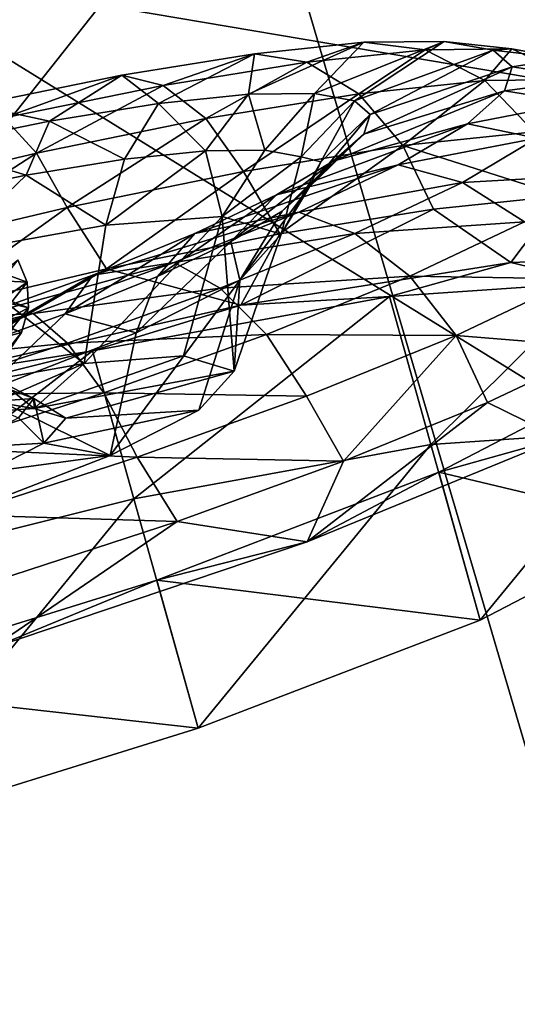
# Model space of a CAD drawing. Header units: metres. Extents: x 0 to 1501, y -1015 to 0.
# Tile 21 of 107: x 589 to 605, y -849 to -817. Entities that reach past the tile are written whole.
import ezdxf

# ---------------------------------------------------------------- set-up
doc = ezdxf.new("R2010")
doc.units = ezdxf.units.M

msp = doc.modelspace()

# ---------------------------------------------------------------- linework, layer by layer
at = {"layer": 'None'}
for points in [[(444.021667, -785.810974, -406), (596.305847, -810.727783, -406), (534.056763, -827.713196, -406)], [(596.305847, -810.727783, -406), (658.044983, -791.21698, -406), (609.920959, -856.970642, -63)], [(637.452881, -799.098999, -377.175201), (583.468262, -815.510742, -377.175201), (680.171204, -831.849976, -60)], [(534.056763, -827.713196, -406), (596.305847, -810.727783, -406), (545.818115, -874.461914, -63)], [(596.305847, -810.727783, -406), (609.920959, -856.970642, -63), (545.818115, -874.461914, -63)], [(680.171204, -831.849976, -60), (583.468262, -815.510742, -377.175201), (634.211792, -846.890869, -60)], [(583.468262, -815.510742, -377.175201), (587.836914, -860.597473, -60), (634.211792, -846.890869, -60)], [(587.836914, -860.597473, -60), (669.918152, -920.12439, -60), (634.211792, -846.890869, -60)]]:
    msp.add_3dface(points, dxfattribs=at)
at = {"layer": 'None012310'}
for points in [[(599.942627, -818.073425, -262.777771), (596.218689, -819.747681, -260.197418), (598.342529, -819.72467, -256.276459)], [(596.218689, -819.747681, -260.197418), (599.942627, -818.073425, -262.777771), (596.412842, -818.44043, -267.04187)], [(596.412842, -818.44043, -267.04187), (599.942627, -818.073425, -262.777771), (598.09845, -818.713257, -268.707397)], [(599.942627, -818.073425, -262.777771), (601.915466, -818.316345, -264.096344), (598.09845, -818.713257, -268.707397)], [(598.342529, -819.72467, -256.276459), (599.63623, -819.956787, -252.201904), (602.529968, -818.045349, -258.00119)], [(602.529968, -818.045349, -258.00119), (599.942627, -818.073425, -262.777771), (598.342529, -819.72467, -256.276459)], [(599.63623, -819.956787, -252.201904), (604.106018, -818.328125, -253.03746), (602.529968, -818.045349, -258.00119)], [(601.915466, -818.316345, -264.096344), (599.942627, -818.073425, -262.777771), (602.529968, -818.045349, -258.00119)], [(604.713379, -818.286011, -258.931091), (601.915466, -818.316345, -264.096344), (602.529968, -818.045349, -258.00119)], [(602.529968, -818.045349, -258.00119), (604.106018, -818.328125, -253.03746), (604.713379, -818.286011, -258.931091)], [(598.09845, -818.713257, -268.707397), (601.915466, -818.316345, -264.096344), (599.774292, -819.732849, -270.260529)], [(599.63623, -819.956787, -252.201904), (600.142639, -820.39624, -248.218597), (604.106018, -818.328125, -253.03746)], [(601.915466, -818.316345, -264.096344), (603.839417, -819.310181, -265.349762), (599.774292, -819.732849, -270.260529)], [(600.142639, -820.39624, -248.218597), (604.722961, -818.863464, -248.184921), (604.106018, -818.328125, -253.03746)], [(603.839417, -819.310181, -265.349762), (601.915466, -818.316345, -264.096344), (604.713379, -818.286011, -258.931091)], [(606.819153, -819.277893, -259.848755), (603.839417, -819.310181, -265.349762), (604.713379, -818.286011, -258.931091)], [(604.106018, -818.328125, -253.03746), (606.417603, -818.591736, -253.563477), (604.713379, -818.286011, -258.931091)], [(604.106018, -818.328125, -253.03746), (604.722961, -818.863464, -248.184921), (606.417603, -818.591736, -253.563477)], [(604.713379, -818.286011, -258.931091), (606.417603, -818.591736, -253.563477), (606.819153, -819.277893, -259.848755)], [(593.321167, -820.049011, -263.697662), (596.412842, -818.44043, -267.04187), (592.135254, -819.13385, -270.505707)], [(592.135254, -819.13385, -270.505707), (596.412842, -818.44043, -267.04187), (593.472778, -819.463074, -272.453094)], [(593.321167, -820.049011, -263.697662), (596.218689, -819.747681, -260.197418), (596.412842, -818.44043, -267.04187)], [(596.412842, -818.44043, -267.04187), (598.09845, -818.713257, -268.707397), (593.472778, -819.463074, -272.453094)], [(593.472778, -819.463074, -272.453094), (598.09845, -818.713257, -268.707397), (594.847961, -820.531433, -274.249695)], [(598.09845, -818.713257, -268.707397), (599.774292, -819.732849, -270.260529), (594.847961, -820.531433, -274.249695)], [(604.722961, -818.863464, -248.184921), (607.366577, -819.256775, -248.338425), (606.417603, -818.591736, -253.563477)], [(604.474121, -819.641479, -243.332367), (604.722961, -818.863464, -248.184921), (599.938416, -821.034851, -244.235306)], [(604.722961, -818.863464, -248.184921), (600.142639, -820.39624, -248.218597), (599.938416, -821.034851, -244.235306)], [(607.366577, -819.256775, -248.338425), (604.722961, -818.863464, -248.184921), (604.474121, -819.641479, -243.332367)], [(589.809814, -820.618164, -266.541016), (592.135254, -819.13385, -270.505707), (587.396851, -820.10083, -272.980286)], [(587.396851, -820.10083, -272.980286), (592.135254, -819.13385, -270.505707), (588.348816, -820.508728, -275.129028)], [(592.135254, -819.13385, -270.505707), (593.472778, -819.463074, -272.453094), (588.348816, -820.508728, -275.129028)], [(589.809814, -820.618164, -266.541016), (593.321167, -820.049011, -263.697662), (592.135254, -819.13385, -270.505707)], [(599.774292, -819.732849, -270.260529), (603.839417, -819.310181, -265.349762), (601.193665, -821.404541, -271.465149)], [(603.839417, -819.310181, -265.349762), (605.428528, -820.964233, -266.349365), (601.193665, -821.404541, -271.465149)], [(605.428528, -820.964233, -266.349365), (603.839417, -819.310181, -265.349762), (606.819153, -819.277893, -259.848755)], [(606.815674, -820.011963, -243.06868), (607.366577, -819.256775, -248.338425), (604.474121, -819.641479, -243.332367)], [(588.348816, -820.508728, -275.129028), (593.472778, -819.463074, -272.453094), (589.39093, -821.645081, -277.099548)], [(593.472778, -819.463074, -272.453094), (594.847961, -820.531433, -274.249695), (589.39093, -821.645081, -277.099548)], [(603.274658, -820.702148, -238.368652), (604.474121, -819.641479, -243.332367), (598.953796, -821.905518, -240.160751)], [(604.474121, -819.641479, -243.332367), (599.938416, -821.034851, -244.235306), (598.953796, -821.905518, -240.160751)], [(606.815674, -820.011963, -243.06868), (604.474121, -819.641479, -243.332367), (603.274658, -820.702148, -238.368652)], [(594.835999, -821.572327, -259.187805), (596.218689, -819.747681, -260.197418), (593.321167, -820.049011, -263.697662)], [(596.218689, -819.747681, -260.197418), (594.835999, -821.572327, -259.187805), (596.750549, -821.551575, -255.653336)], [(594.847961, -820.531433, -274.249695), (599.774292, -819.732849, -270.260529), (596.061707, -822.23645, -275.62085)], [(599.774292, -819.732849, -270.260529), (601.193665, -821.404541, -271.465149), (596.061707, -822.23645, -275.62085)], [(598.342529, -819.72467, -256.276459), (596.218689, -819.747681, -260.197418), (596.750549, -821.551575, -255.653336)], [(596.750549, -821.551575, -255.653336), (597.916687, -821.760803, -251.980423), (598.342529, -819.72467, -256.276459)], [(597.916687, -821.760803, -251.980423), (599.63623, -819.956787, -252.201904), (598.342529, -819.72467, -256.276459)], [(597.916687, -821.760803, -251.980423), (598.551392, -821.922485, -248.364792), (599.63623, -819.956787, -252.201904)], [(598.551392, -821.922485, -248.364792), (600.142639, -820.39624, -248.218597), (599.63623, -819.956787, -252.201904)], [(585.920227, -821.411926, -268.572327), (589.809814, -820.618164, -266.541016), (587.396851, -820.10083, -272.980286)], [(592.224121, -821.843933, -262.343048), (593.321167, -820.049011, -263.697662), (589.809814, -820.618164, -266.541016)], [(592.224121, -821.843933, -262.343048), (594.835999, -821.572327, -259.187805), (593.321167, -820.049011, -263.697662)], [(605.518677, -821.158997, -237.70108), (606.815674, -820.011963, -243.06868), (603.274658, -820.702148, -238.368652)], [(589.39093, -821.645081, -277.099548), (583.770142, -822.980652, -278.743164), (588.348816, -820.508728, -275.129028)], [(589.058899, -822.356995, -264.906128), (589.809814, -820.618164, -266.541016), (585.920227, -821.411926, -268.572327)], [(589.058899, -822.356995, -264.906128), (592.224121, -821.843933, -262.343048), (589.809814, -820.618164, -266.541016)], [(589.39093, -821.645081, -277.099548), (594.847961, -820.531433, -274.249695), (590.376892, -823.396606, -278.589691)], [(594.847961, -820.531433, -274.249695), (596.061707, -822.23645, -275.62085), (590.376892, -823.396606, -278.589691)], [(599.938416, -821.034851, -244.235306), (600.142639, -820.39624, -248.218597), (598.189087, -822.732605, -244.799088)], [(600.142639, -820.39624, -248.218597), (598.551392, -821.922485, -248.364792), (598.189087, -822.732605, -244.799088)], [(601.049683, -822.02301, -233.592056), (603.274658, -820.702148, -238.368652), (597.12738, -822.989746, -236.239792)], [(603.274658, -820.702148, -238.368652), (598.953796, -821.905518, -240.160751), (597.12738, -822.989746, -236.239792)], [(605.518677, -821.158997, -237.70108), (603.274658, -820.702148, -238.368652), (601.049683, -822.02301, -233.592056)], [(598.953796, -821.905518, -240.160751), (599.938416, -821.034851, -244.235306), (597.301575, -823.517456, -241.12616)], [(599.938416, -821.034851, -244.235306), (598.189087, -822.732605, -244.799088), (597.301575, -823.517456, -241.12616)], [(603.11261, -822.58728, -232.535812), (605.518677, -821.158997, -237.70108), (601.049683, -822.02301, -233.592056)], [(601.193665, -821.404541, -271.465149), (605.428528, -820.964233, -266.349365), (606.303284, -823.019409, -267.247955)], [(607.676758, -822.337585, -237.238846), (605.518677, -821.158997, -237.70108), (603.11261, -822.58728, -232.535812)], [(585.552673, -823.072571, -266.737213), (589.058899, -822.356995, -264.906128), (585.920227, -821.411926, -268.572327)], [(592.224121, -821.843933, -262.343048), (591.626221, -823.972168, -261.446991), (594.835999, -821.572327, -259.187805)], [(591.626221, -823.972168, -261.446991), (595.368469, -823.686584, -256.216705), (594.835999, -821.572327, -259.187805)], [(594.835999, -821.572327, -259.187805), (595.368469, -823.686584, -256.216705), (596.750549, -821.551575, -255.653336)], [(595.368469, -823.686584, -256.216705), (597.916687, -821.760803, -251.980423), (596.750549, -821.551575, -255.653336)], [(596.061707, -822.23645, -275.62085), (601.193665, -821.404541, -271.465149), (597.230591, -824.251709, -276.228333)], [(597.230591, -824.251709, -276.228333), (601.193665, -821.404541, -271.465149), (602.180176, -823.455139, -272.180389)], [(601.193665, -821.404541, -271.465149), (606.303284, -823.019409, -267.247955), (602.180176, -823.455139, -272.180389)], [(584.521423, -824.787964, -280.301941), (583.770142, -822.980652, -278.743164), (589.39093, -821.645081, -277.099548)], [(590.376892, -823.396606, -278.589691), (584.521423, -824.787964, -280.301941), (589.39093, -821.645081, -277.099548)], [(591.626221, -823.972168, -261.446991), (592.224121, -821.843933, -262.343048), (589.058899, -822.356995, -264.906128)], [(595.368469, -823.686584, -256.216705), (597.273438, -824.259583, -248.632584), (597.916687, -821.760803, -251.980423)], [(597.12738, -822.989746, -236.239792), (598.953796, -821.905518, -240.160751), (595.655212, -824.494812, -237.591705)], [(598.953796, -821.905518, -240.160751), (597.301575, -823.517456, -241.12616), (595.655212, -824.494812, -237.591705)], [(597.273438, -824.259583, -248.632584), (598.551392, -821.922485, -248.364792), (597.916687, -821.760803, -251.980423)], [(597.843384, -823.544067, -229.327957), (601.049683, -822.02301, -233.592056), (594.495422, -824.238403, -232.739532)], [(601.049683, -822.02301, -233.592056), (597.12738, -822.989746, -236.239792), (594.495422, -824.238403, -232.739532)], [(598.189087, -822.732605, -244.799088), (598.551392, -821.922485, -248.364792), (597.273438, -824.259583, -248.632584)], [(603.11261, -822.58728, -232.535812), (601.049683, -822.02301, -233.592056), (597.843384, -823.544067, -229.327957)], [(586.402283, -824.904419, -265.091583), (589.058899, -822.356995, -264.906128), (585.552673, -823.072571, -266.737213)], [(586.402283, -824.904419, -265.091583), (591.626221, -823.972168, -261.446991), (589.058899, -822.356995, -264.906128)], [(590.376892, -823.396606, -278.589691), (596.061707, -822.23645, -275.62085), (591.644653, -825.378357, -279.236237)], [(591.644653, -825.378357, -279.236237), (596.061707, -822.23645, -275.62085), (597.230591, -824.251709, -276.228333)], [(605.11438, -823.858704, -231.737839), (607.676758, -822.337585, -237.238846), (603.11261, -822.58728, -232.535812)], [(597.301575, -823.517456, -241.12616), (598.189087, -822.732605, -244.799088), (595.943848, -825.739258, -241.048477)], [(595.943848, -825.739258, -241.048477), (598.189087, -822.732605, -244.799088), (597.273438, -824.259583, -248.632584)], [(599.645386, -824.232178, -227.924744), (603.11261, -822.58728, -232.535812), (597.843384, -823.544067, -229.327957)], [(605.11438, -823.858704, -231.737839), (603.11261, -822.58728, -232.535812), (599.645386, -824.232178, -227.924744)], [(594.495422, -824.238403, -232.739532), (597.12738, -822.989746, -236.239792), (593.282654, -825.620361, -234.436462)], [(597.12738, -822.989746, -236.239792), (595.655212, -824.494812, -237.591705), (593.282654, -825.620361, -234.436462)], [(602.180176, -823.455139, -272.180389), (606.303284, -823.019409, -267.247955), (604.673584, -825.172913, -270.372528)], [(604.673584, -825.172913, -270.372528), (606.303284, -823.019409, -267.247955), (610.540771, -824.957214, -260.582703)], [(584.521423, -824.787964, -280.301941), (590.376892, -823.396606, -278.589691), (585.637207, -826.791931, -281.08847)], [(585.637207, -826.791931, -281.08847), (590.376892, -823.396606, -278.589691), (591.644653, -825.378357, -279.236237)], [(595.977722, -826.549744, -277.638794), (597.230591, -824.251709, -276.228333), (602.180176, -823.455139, -272.180389)], [(595.977722, -826.549744, -277.638794), (602.180176, -823.455139, -272.180389), (604.673584, -825.172913, -270.372528)], [(594.130005, -828.18042, -255.644318), (595.368469, -823.686584, -256.216705), (590.924927, -828.424438, -260.127502)], [(595.368469, -823.686584, -256.216705), (591.626221, -823.972168, -261.446991), (590.924927, -828.424438, -260.127502)], [(594.495422, -824.238403, -232.739532), (591.199768, -825.577148, -229.896179), (597.843384, -823.544067, -229.327957)], [(591.199768, -825.577148, -229.896179), (593.828552, -825.174988, -225.86412), (597.843384, -823.544067, -229.327957)], [(597.843384, -823.544067, -229.327957), (593.828552, -825.174988, -225.86412), (599.645386, -824.232178, -227.924744)], [(594.130005, -828.18042, -255.644318), (595.753052, -828.670227, -249.171783), (595.368469, -823.686584, -256.216705)], [(595.753052, -828.670227, -249.171783), (597.273438, -824.259583, -248.632584), (595.368469, -823.686584, -256.216705)], [(595.655212, -824.494812, -237.591705), (597.301575, -823.517456, -241.12616), (595.943848, -825.739258, -241.048477)], [(590.924927, -828.424438, -260.127502), (591.626221, -823.972168, -261.446991), (586.402283, -824.904419, -265.091583)], [(601.421753, -825.610535, -226.827072), (605.11438, -823.858704, -231.737839), (599.645386, -824.232178, -227.924744)], [(606.756714, -825.702637, -231.334183), (605.11438, -823.858704, -231.737839), (601.421753, -825.610535, -226.827072)], [(593.282654, -825.620361, -234.436462), (590.31189, -826.827209, -231.873367), (594.495422, -824.238403, -232.739532)], [(590.31189, -826.827209, -231.873367), (591.199768, -825.577148, -229.896179), (594.495422, -824.238403, -232.739532)], [(591.644653, -825.378357, -279.236237), (597.230591, -824.251709, -276.228333), (595.977722, -826.549744, -277.638794)], [(593.828552, -825.174988, -225.86412), (595.303894, -825.995789, -224.179062), (599.645386, -824.232178, -227.924744)], [(599.645386, -824.232178, -227.924744), (595.303894, -825.995789, -224.179062), (601.421753, -825.610535, -226.827072)], [(597.273438, -824.259583, -248.632584), (595.753052, -828.670227, -249.171783), (595.943848, -825.739258, -241.048477)], [(593.282654, -825.620361, -234.436462), (595.655212, -824.494812, -237.591705), (592.598389, -827.440369, -235.818192)], [(595.655212, -824.494812, -237.591705), (595.943848, -825.739258, -241.048477), (592.598389, -827.440369, -235.818192)], [(586.402283, -824.904419, -265.091583), (586.447327, -829.223938, -263.24881), (590.924927, -828.424438, -260.127502)], [(589.083618, -825.805054, -248.531067), (588.789917, -825.083374, -248.422272), (588.257019, -825.759949, -244.810181)], [(588.789917, -825.083374, -248.422272), (589.083618, -825.805054, -248.531067), (588.269714, -825.502197, -252.175339)], [(604.673584, -825.172913, -270.372528), (610.540771, -824.957214, -260.582703), (607.364441, -825.820313, -260.769379)], [(585.502197, -828.921692, -281.505096), (585.637207, -826.791931, -281.08847), (591.644653, -825.378357, -279.236237)], [(585.502197, -828.921692, -281.505096), (591.644653, -825.378357, -279.236237), (595.977722, -826.549744, -277.638794)], [(589.277893, -826.811707, -223.389542), (593.828552, -825.174988, -225.86412), (587.464294, -826.920715, -227.864883)], [(593.828552, -825.174988, -225.86412), (591.199768, -825.577148, -229.896179), (587.464294, -826.920715, -227.864883)], [(595.303894, -825.995789, -224.179062), (593.828552, -825.174988, -225.86412), (589.277893, -826.811707, -223.389542)], [(595.977722, -826.549744, -277.638794), (604.673584, -825.172913, -270.372528), (600.765869, -826.269287, -270.365387)], [(600.765869, -826.269287, -270.365387), (604.673584, -825.172913, -270.372528), (607.364441, -825.820313, -260.769379)], [(587.464294, -826.920715, -227.864883), (591.199768, -825.577148, -229.896179), (586.94458, -828.038269, -230.042297)], [(591.199768, -825.577148, -229.896179), (590.31189, -826.827209, -231.873367), (586.94458, -828.038269, -230.042297)], [(588.269714, -825.502197, -252.175339), (589.083618, -825.805054, -248.531067), (588.331726, -826.32959, -252.224274)], [(593.282654, -825.620361, -234.436462), (592.598389, -827.440369, -235.818192), (590.31189, -826.827209, -231.873367)], [(595.303894, -825.995789, -224.179062), (596.798096, -827.48877, -222.837921), (601.421753, -825.610535, -226.827072)], [(601.421753, -825.610535, -226.827072), (596.798096, -827.48877, -222.837921), (602.909973, -827.527588, -226.218384)], [(602.909973, -827.527588, -226.218384), (606.756714, -825.702637, -231.334183), (601.421753, -825.610535, -226.827072)], [(607.675171, -827.913696, -231.080933), (606.756714, -825.702637, -231.334183), (602.909973, -827.527588, -226.218384)], [(588.546143, -826.488464, -244.887039), (589.083618, -825.805054, -248.531067), (588.257019, -825.759949, -244.810181)], [(589.083618, -825.805054, -248.531067), (589.131531, -826.62793, -248.644241), (588.331726, -826.32959, -252.224274)], [(589.131531, -826.62793, -248.644241), (589.083618, -825.805054, -248.531067), (588.546143, -826.488464, -244.887039)], [(590.382935, -827.765686, -221.503128), (595.303894, -825.995789, -224.179062), (589.277893, -826.811707, -223.389542)], [(596.798096, -827.48877, -222.837921), (595.303894, -825.995789, -224.179062), (590.382935, -827.765686, -221.503128)], [(591.756104, -831.389648, -238.216049), (592.598389, -827.440369, -235.818192), (595.943848, -825.739258, -241.048477)], [(595.943848, -825.739258, -241.048477), (594.621033, -829.932251, -242.699249), (591.756104, -831.389648, -238.216049)], [(595.753052, -828.670227, -249.171783), (594.621033, -829.932251, -242.699249), (595.943848, -825.739258, -241.048477)], [(600.765869, -826.269287, -270.365387), (607.364441, -825.820313, -260.769379), (602.102234, -831.036865, -271.061249)], [(607.364441, -825.820313, -260.769379), (608.700806, -830.587891, -261.46524), (602.102234, -831.036865, -271.061249)], [(588.331726, -826.32959, -252.224274), (589.131531, -826.62793, -248.644241), (588.140198, -827.136169, -252.165405)], [(591.191956, -828.016968, -276.777252), (595.977722, -826.549744, -277.638794), (600.765869, -826.269287, -270.365387)], [(591.191956, -828.016968, -276.777252), (600.765869, -826.269287, -270.365387), (592.52832, -832.784546, -277.473114)], [(600.765869, -826.269287, -270.365387), (602.102234, -831.036865, -271.061249), (592.52832, -832.784546, -277.473114)], [(585.502197, -828.921692, -281.505096), (595.977722, -826.549744, -277.638794), (591.191956, -828.016968, -276.777252)], [(589.131531, -826.62793, -248.644241), (588.904419, -827.42218, -248.743118), (588.140198, -827.136169, -252.165405)], [(588.603333, -827.298523, -245.064209), (589.131531, -826.62793, -248.644241), (588.546143, -826.488464, -244.887039)], [(588.904419, -827.42218, -248.743118), (589.131531, -826.62793, -248.644241), (588.603333, -827.298523, -245.064209)], [(587.464294, -826.920715, -227.864883), (583.546814, -828.189758, -226.693359), (589.277893, -826.811707, -223.389542)], [(583.546814, -828.189758, -226.693359), (584.505554, -828.357727, -221.962357), (589.277893, -826.811707, -223.389542)], [(589.277893, -826.811707, -223.389542), (584.505554, -828.357727, -221.962357), (590.382935, -827.765686, -221.503128)], [(590.31189, -826.827209, -231.873367), (587.65094, -829.35907, -232.173584), (586.94458, -828.038269, -230.042297)], [(592.598389, -827.440369, -235.818192), (587.65094, -829.35907, -232.173584), (590.31189, -826.827209, -231.873367)], [(588.140198, -827.136169, -252.165405), (588.904419, -827.42218, -248.743118), (587.564392, -827.792419, -252.413773)], [(588.399841, -828.062439, -245.320633), (588.904419, -827.42218, -248.743118), (588.603333, -827.298523, -245.064209)], [(588.904419, -827.42218, -248.743118), (588.45929, -828.067078, -248.813492), (587.564392, -827.792419, -252.413773)], [(587.65094, -829.35907, -232.173584), (592.598389, -827.440369, -235.818192), (591.756104, -831.389648, -238.216049)], [(588.45929, -828.067078, -248.813492), (588.904419, -827.42218, -248.743118), (588.399841, -828.062439, -245.320633)], [(590.382935, -827.765686, -221.503128), (591.557251, -829.373718, -219.988052), (596.798096, -827.48877, -222.837921)], [(591.557251, -829.373718, -219.988052), (598.093262, -829.484253, -222.062698), (596.798096, -827.48877, -222.837921)], [(596.798096, -827.48877, -222.837921), (598.093262, -829.484253, -222.062698), (602.909973, -827.527588, -226.218384)], [(598.093262, -829.484253, -222.062698), (599.283691, -831.576538, -222.100555), (602.909973, -827.527588, -226.218384)], [(602.909973, -827.527588, -226.218384), (599.283691, -831.576538, -222.100555), (603.926208, -829.684448, -226.148499)], [(603.926208, -829.684448, -226.148499), (607.675171, -827.913696, -231.080933), (602.909973, -827.527588, -226.218384)], [(584.505554, -828.357727, -221.962357), (585.22229, -829.437439, -219.959824), (590.382935, -827.765686, -221.503128)], [(585.22229, -829.437439, -219.959824), (591.557251, -829.373718, -219.988052), (590.382935, -827.765686, -221.503128)], [(606.260803, -830.835571, -228.52774), (607.675171, -827.913696, -231.080933), (603.926208, -829.684448, -226.148499)], [(580.10022, -830.797302, -279.028778), (585.502197, -828.921692, -281.505096), (591.191956, -828.016968, -276.777252)], [(580.10022, -830.797302, -279.028778), (591.191956, -828.016968, -276.777252), (581.436584, -835.56488, -279.72464)], [(591.191956, -828.016968, -276.777252), (592.52832, -832.784546, -277.473114), (581.436584, -835.56488, -279.72464)], [(594.130005, -828.18042, -255.644318), (589.310669, -829.875061, -253.289017), (595.753052, -828.670227, -249.171783)], [(594.130005, -828.18042, -255.644318), (590.924927, -828.424438, -260.127502), (589.310669, -829.875061, -253.289017)], [(590.924927, -828.424438, -260.127502), (586.447327, -829.223938, -263.24881), (587.244324, -830.031067, -256.188568)], [(590.924927, -828.424438, -260.127502), (587.244324, -830.031067, -256.188568), (589.310669, -829.875061, -253.289017)], [(589.310669, -829.875061, -253.289017), (590.336548, -830.188416, -249.171783), (595.753052, -828.670227, -249.171783)], [(595.753052, -828.670227, -249.171783), (590.336548, -830.188416, -249.171783), (594.621033, -829.932251, -242.699249)], [(608.223145, -828.88385, -238.130859), (606.260803, -830.835571, -228.52774), (602.352539, -831.929993, -228.534851)], [(609.559509, -833.651489, -238.826721), (608.223145, -828.88385, -238.130859), (602.352539, -831.929993, -228.534851)], [(588.218933, -829.009094, -248.931854), (587.63324, -829.669067, -245.534836), (589.305908, -829.549316, -249.046204)], [(588.218933, -829.009094, -248.931854), (589.305908, -829.549316, -249.046204), (588.556641, -829.269836, -252.400024)], [(586.061157, -831.154175, -218.344437), (591.557251, -829.373718, -219.988052), (585.22229, -829.437439, -219.959824)], [(591.557251, -829.373718, -219.988052), (586.061157, -831.154175, -218.344437), (592.633606, -831.447876, -219.093857)], [(586.466675, -829.404785, -255.488876), (588.556641, -829.269836, -252.400024), (589.310669, -829.875061, -253.289017)], [(586.466675, -829.404785, -255.488876), (589.310669, -829.875061, -253.289017), (587.244324, -830.031067, -256.188568)], [(587.515198, -833.033875, -235.094757), (587.65094, -829.35907, -232.173584), (591.756104, -831.389648, -238.216049)], [(588.556641, -829.269836, -252.400024), (589.305908, -829.549316, -249.046204), (589.310669, -829.875061, -253.289017)], [(598.093262, -829.484253, -222.062698), (591.557251, -829.373718, -219.988052), (592.633606, -831.447876, -219.093857)], [(592.633606, -831.447876, -219.093857), (599.283691, -831.576538, -222.100555), (598.093262, -829.484253, -222.062698)], [(587.63324, -829.669067, -245.534836), (588.811096, -830.177551, -245.692368), (589.305908, -829.549316, -249.046204)], [(589.305908, -829.549316, -249.046204), (588.811096, -830.177551, -245.692368), (589.622986, -830.98938, -245.054535)], [(590.336548, -830.188416, -249.171783), (589.305908, -829.549316, -249.046204), (589.622986, -830.98938, -245.054535)], [(589.310669, -829.875061, -253.289017), (589.305908, -829.549316, -249.046204), (590.336548, -830.188416, -249.171783)], [(598.116211, -834.179016, -221.261459), (603.926208, -829.684448, -226.148499), (599.283691, -831.576538, -222.100555)], [(598.116211, -834.179016, -221.261459), (606.260803, -830.835571, -228.52774), (603.926208, -829.684448, -226.148499)], [(590.336548, -830.188416, -249.171783), (589.622986, -830.98938, -245.054535), (594.621033, -829.932251, -242.699249)], [(594.621033, -829.932251, -242.699249), (589.622986, -830.98938, -245.054535), (591.756104, -831.389648, -238.216049)], [(589.622986, -830.98938, -245.054535), (588.811096, -830.177551, -245.692368), (586.955444, -831.148499, -242.603531)], [(602.102234, -831.036865, -271.061249), (608.700806, -830.587891, -261.46524), (603.688904, -836.697571, -229.230713)], [(603.688904, -836.697571, -229.230713), (608.700806, -830.587891, -261.46524), (609.559509, -833.651489, -238.826721)], [(586.955444, -831.148499, -242.603531), (587.776611, -831.930115, -242.154984), (589.622986, -830.98938, -245.054535)], [(589.622986, -830.98938, -245.054535), (587.776611, -831.930115, -242.154984), (591.756104, -831.389648, -238.216049)], [(592.52832, -832.784546, -277.473114), (602.102234, -831.036865, -271.061249), (594.60144, -840.180664, -222.818878)], [(594.60144, -840.180664, -222.818878), (602.102234, -831.036865, -271.061249), (603.688904, -836.697571, -229.230713)], [(606.260803, -830.835571, -228.52774), (598.116211, -834.179016, -221.261459), (602.352539, -831.929993, -228.534851)], [(592.633606, -831.447876, -219.093857), (586.061157, -831.154175, -218.344437), (586.908081, -833.302673, -217.381607)], [(591.756104, -831.389648, -238.216049), (587.776611, -831.930115, -242.154984), (587.515198, -833.033875, -235.094757)], [(586.908081, -833.302673, -217.381607), (593.926025, -833.517334, -219.092667), (592.633606, -831.447876, -219.093857)], [(593.926025, -833.517334, -219.092667), (599.283691, -831.576538, -222.100555), (592.633606, -831.447876, -219.093857)], [(593.926025, -833.517334, -219.092667), (598.116211, -834.179016, -221.261459), (599.283691, -831.576538, -222.100555)], [(602.352539, -831.929993, -228.534851), (598.116211, -834.179016, -221.261459), (593.265076, -835.413025, -222.123001)], [(603.688904, -836.697571, -229.230713), (602.352539, -831.929993, -228.534851), (593.265076, -835.413025, -222.123001)], [(603.688904, -836.697571, -229.230713), (609.559509, -833.651489, -238.826721), (602.352539, -831.929993, -228.534851)], [(581.436584, -835.56488, -279.72464), (592.52832, -832.784546, -277.473114), (583.680481, -843.570374, -220.567337)], [(583.680481, -843.570374, -220.567337), (592.52832, -832.784546, -277.473114), (594.60144, -840.180664, -222.818878)], [(588.059021, -835.43219, -217.240402), (593.926025, -833.517334, -219.092667), (586.908081, -833.302673, -217.381607)], [(588.059021, -835.43219, -217.240402), (587.93396, -837.597412, -217.395157), (593.926025, -833.517334, -219.092667)], [(587.93396, -837.597412, -217.395157), (598.116211, -834.179016, -221.261459), (593.926025, -833.517334, -219.092667)], [(598.116211, -834.179016, -221.261459), (587.93396, -837.597412, -217.395157), (593.265076, -835.413025, -222.123001)], [(593.265076, -835.413025, -222.123001), (587.93396, -837.597412, -217.395157), (582.344177, -838.802795, -219.87146)], [(594.60144, -840.180664, -222.818878), (593.265076, -835.413025, -222.123001), (582.344177, -838.802795, -219.87146)], [(594.60144, -840.180664, -222.818878), (603.688904, -836.697571, -229.230713), (593.265076, -835.413025, -222.123001)], [(583.680481, -843.570374, -220.567337), (594.60144, -840.180664, -222.818878), (582.344177, -838.802795, -219.87146)]]:
    msp.add_3dface(points, dxfattribs=at)

doc.saveas('drawing.dxf')
